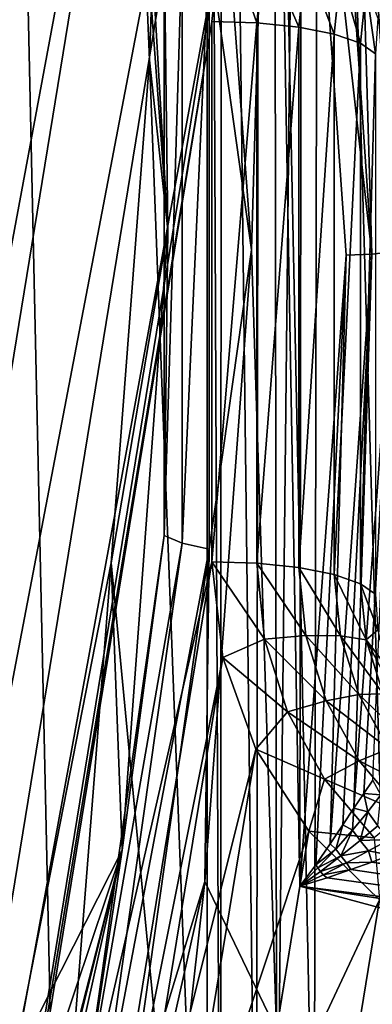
# Model space of a CAD drawing. Header units: metres. Extents: x -25 to 70, y -236 to 25.
# Tile 123 of 256: x 7.798 to 8.431, y -220.908 to -219.14. Entities that reach past the tile are written whole.
import ezdxf

# ---------------------------------------------------------------- set-up
doc = ezdxf.new("R2010")
doc.units = ezdxf.units.M
doc.layers.add('solid_10481002', color=7, linetype='CONTINUOUS')

msp = doc.modelspace()

# ---------------------------------------------------------------- linework, layer by layer
at = {"layer": 'solid_10481002'}
for points in [[(9.29877, -232.71196, 242.276627), (9.014997, -211.921951, 326.532227), (8.355663, -212.364197, 326.642456)], [(8.128674, -233.501282, 242.473404), (8.355663, -212.364197, 326.642456), (7.673201, -212.772461, 326.744232)], [(8.128674, -233.501282, 242.473404), (9.29877, -232.71196, 242.276627), (8.355663, -212.364197, 326.642456)], [(8.128674, -233.501282, 242.473404), (7.673201, -212.772461, 326.744232), (6.969846, -213.145325, 326.837189)], [(6.8883, -234.181244, 242.642899), (8.128674, -233.501282, 242.473404), (6.969846, -213.145325, 326.837189)], [(8.134457, -216.227798, 231.677521), (8.030843, -219.212875, 232.387177), (7.993576, -218.317688, 232.15184)], [(8.134457, -216.227798, 231.677521), (8.134318, -221.920151, 233.096725), (8.030843, -219.212875, 232.387177)], [(8.134457, -216.227798, 231.677521), (8.158169, -221.726837, 233.056671), (8.134318, -221.920151, 233.096725)], [(8.160357, -216.41925, 231.7341), (8.158169, -221.726837, 233.056671), (8.134457, -216.227798, 231.677521)], [(8.160357, -216.41925, 231.7341), (8.22279, -221.53862, 233.032166), (8.158169, -221.726837, 233.056671)], [(8.227943, -216.59819, 231.8022), (8.22279, -221.53862, 233.032166), (8.160357, -216.41925, 231.7341)], [(8.227943, -216.59819, 231.8022), (8.326086, -221.363159, 233.025314), (8.22279, -221.53862, 233.032166)], [(8.334967, -216.756668, 231.88002), (8.326086, -221.363159, 233.025314), (8.227943, -216.59819, 231.8022)], [(7.589348, -216.725464, 229.42543), (7.898365, -217.64827, 229.655518), (6.293418, -224.664597, 231.404892)], [(8.334967, -216.756668, 231.88002), (8.464683, -221.207733, 233.038132), (8.326086, -221.363159, 233.025314)], [(8.477833, -216.887009, 231.965866), (8.464683, -221.207733, 233.038132), (8.334967, -216.756668, 231.88002)], [(7.898365, -217.64827, 229.655518), (6.881203, -223.879608, 231.209167), (6.293418, -224.664597, 231.404892)], [(7.898365, -217.64827, 229.655518), (7.972032, -217.805847, 229.694809), (6.881203, -223.879608, 231.209167)], [(7.972032, -217.805847, 229.694809), (7.001449, -223.751831, 231.177307), (6.881203, -223.879608, 231.209167)], [(7.972032, -217.805847, 229.694809), (8.080702, -217.94455, 229.729385), (7.001449, -223.751831, 231.177307)], [(8.080702, -217.94455, 229.729385), (7.148975, -223.652496, 231.152542), (7.001449, -223.751831, 231.177307)], [(8.080702, -217.94455, 229.729385), (8.218346, -218.056122, 229.757202), (7.148975, -223.652496, 231.152542)], [(8.218346, -218.056122, 229.757202), (7.315417, -223.587646, 231.136368), (7.148975, -223.652496, 231.152542)], [(8.218346, -218.056122, 229.757202), (8.162251, -218.971161, 229.985352), (7.315417, -223.587646, 231.136368)], [(8.255078, -218.132339, 230.095703), (8.130048, -218.418839, 230.16713), (8.213686, -219.553268, 230.449982)], [(8.258529, -220.955215, 230.799515), (8.255078, -218.132339, 230.095703), (8.213686, -219.553268, 230.449982)], [(8.30081, -220.696182, 230.73494), (8.303581, -218.429474, 230.169785), (8.255078, -218.132339, 230.095703)], [(8.258529, -220.955215, 230.799515), (8.30081, -220.696182, 230.73494), (8.255078, -218.132339, 230.095703)], [(7.993576, -218.317688, 232.15184), (8.063708, -219.517624, 230.592987), (7.981631, -218.404114, 230.315353)], [(7.993576, -218.317688, 232.15184), (8.030843, -219.212875, 232.387177), (8.063708, -219.517624, 230.592987)], [(7.981631, -218.404114, 230.315353), (8.063708, -219.517624, 230.592987), (8.056994, -218.996536, 230.404846)], [(8.213686, -219.553268, 230.449982), (8.130048, -218.418839, 230.16713), (8.137873, -219.010452, 230.326157)], [(8.30081, -220.696182, 230.73494), (8.383959, -219.562927, 230.452393), (8.303581, -218.429474, 230.169785)], [(8.429815, -219.561234, 230.459366), (8.303581, -218.429474, 230.169785), (8.383959, -219.562927, 230.452393)], [(8.354901, -218.464737, 230.185928), (8.303581, -218.429474, 230.169785), (8.429815, -219.561234, 230.459366)], [(8.398907, -218.491943, 230.212585), (8.354901, -218.464737, 230.185928), (8.429815, -219.561234, 230.459366)], [(8.398907, -218.491943, 230.212585), (8.429815, -219.561234, 230.459366), (8.471279, -219.556244, 230.479614)], [(8.431952, -218.509491, 230.244659), (8.398907, -218.491943, 230.212585), (8.471279, -219.556244, 230.479614)], [(8.162251, -218.971161, 229.985352), (7.553488, -222.700577, 230.915207), (7.315417, -223.587646, 231.136368)], [(8.162251, -218.971161, 229.985352), (8.142375, -219.143127, 230.028229), (7.553488, -222.700577, 230.915207)], [(8.223517, -219.145828, 230.01738), (8.142375, -219.143127, 230.028229), (8.162251, -218.971161, 229.985352)], [(8.223517, -219.145828, 230.01738), (8.162251, -218.971161, 229.985352), (8.23733, -219.00975, 229.983444)], [(8.063708, -219.517624, 230.592987), (8.056994, -220.066025, 230.671509), (8.056994, -218.996536, 230.404846)], [(8.089605, -219.005951, 230.357895), (8.056994, -218.996536, 230.404846), (8.056994, -220.066025, 230.671509)], [(8.089605, -220.079773, 230.625626), (8.089605, -219.005951, 230.357895), (8.056994, -220.066025, 230.671509)], [(8.137873, -219.010452, 230.326157), (8.089605, -219.005951, 230.357895), (8.089605, -220.079773, 230.625626)], [(8.137873, -220.090683, 230.59549), (8.137873, -219.010452, 230.326157), (8.089605, -220.079773, 230.625626)], [(8.213686, -219.553268, 230.449982), (8.137873, -219.010452, 230.326157), (8.137873, -220.090683, 230.59549)], [(8.223517, -219.145828, 230.01738), (8.23733, -219.00975, 229.983444), (8.298682, -219.153748, 229.985596)], [(8.23733, -219.00975, 229.983444), (8.31105, -219.031906, 229.955215), (8.298682, -219.153748, 229.985596)], [(8.298682, -219.153748, 229.985596), (8.31105, -219.031906, 229.955215), (8.36217, -219.166306, 229.935257)], [(8.31105, -219.031906, 229.955215), (8.373319, -219.056473, 229.907867), (8.36217, -219.166306, 229.935257)], [(8.36217, -219.166306, 229.935257), (8.373319, -219.056473, 229.907867), (8.409242, -219.182541, 229.870117)], [(8.373319, -219.056473, 229.907867), (8.419486, -219.081619, 229.844955), (8.409242, -219.182541, 229.870117)], [(8.436314, -219.201187, 229.795349), (8.409242, -219.182541, 229.870117), (8.419486, -219.081619, 229.844955)], [(8.440643, -219.137085, 229.779373), (8.436314, -219.201187, 229.795349), (8.419486, -219.081619, 229.844955)], [(8.142375, -219.143127, 230.028229), (7.589348, -222.531082, 230.87294), (7.553488, -222.700577, 230.915207)], [(8.142375, -219.143127, 230.028229), (8.142375, -220.113419, 230.270157), (7.589348, -222.531082, 230.87294)], [(8.223517, -219.145828, 230.01738), (8.142375, -220.113419, 230.270157), (8.142375, -219.143127, 230.028229)], [(8.223517, -220.116119, 230.259293), (8.142375, -220.113419, 230.270157), (8.223517, -219.145828, 230.01738)], [(8.223517, -220.116119, 230.259293), (8.223517, -219.145828, 230.01738), (8.298682, -219.153748, 229.985596)], [(8.298682, -220.124039, 230.227524), (8.223517, -220.116119, 230.259293), (8.298682, -219.153748, 229.985596)], [(8.298682, -220.124039, 230.227524), (8.298682, -219.153748, 229.985596), (8.36217, -219.166306, 229.935257)], [(8.36217, -220.136597, 230.17717), (8.298682, -220.124039, 230.227524), (8.36217, -219.166306, 229.935257)], [(8.36217, -220.136597, 230.17717), (8.36217, -219.166306, 229.935257), (8.409242, -219.182541, 229.870117)], [(8.409242, -220.152832, 230.112045), (8.36217, -220.136597, 230.17717), (8.409242, -219.182541, 229.870117)], [(8.409242, -220.152832, 230.112045), (8.409242, -219.182541, 229.870117), (8.436314, -219.201187, 229.795349)], [(8.409242, -220.152832, 230.112045), (8.436314, -219.201187, 229.795349), (8.436314, -220.171478, 230.037277)], [(8.030843, -219.212875, 232.387177), (7.961729, -220.115555, 232.589859), (8.063708, -219.517624, 230.592987)], [(8.134318, -221.920151, 233.096725), (7.961729, -220.115555, 232.589859), (8.030843, -219.212875, 232.387177)], [(7.961729, -220.115555, 232.589859), (7.981631, -220.631119, 230.870605), (8.063708, -219.517624, 230.592987)], [(8.063708, -219.517624, 230.592987), (7.981631, -220.631119, 230.870605), (8.056994, -220.066025, 230.671509)], [(8.130047, -220.687714, 230.732834), (8.213686, -219.553268, 230.449982), (8.137873, -220.090683, 230.59549)], [(8.258529, -220.955215, 230.799515), (8.213686, -219.553268, 230.449982), (8.130047, -220.687714, 230.732834)], [(8.429815, -219.561234, 230.459366), (8.383959, -219.562927, 230.452393), (8.354739, -220.619949, 230.722412)], [(8.429815, -219.561234, 230.459366), (8.354739, -220.619949, 230.722412), (8.377526, -220.585724, 230.720886)], [(8.429815, -219.561234, 230.459366), (8.377526, -220.585724, 230.720886), (8.397391, -220.555847, 230.722137)], [(8.471279, -219.556244, 230.479614), (8.397391, -220.555847, 230.722137), (8.415269, -220.529465, 230.725998)], [(8.429815, -219.561234, 230.459366), (8.397391, -220.555847, 230.722137), (8.471279, -219.556244, 230.479614)], [(8.471279, -219.556244, 230.479614), (8.415269, -220.529465, 230.725998), (8.431353, -220.505753, 230.732254)], [(8.328973, -220.65741, 230.727005), (8.383959, -219.562927, 230.452393), (8.30081, -220.696182, 230.73494)], [(8.354739, -220.619949, 230.722412), (8.383959, -219.562927, 230.452393), (8.328973, -220.65741, 230.727005)], [(7.981631, -220.631119, 230.870605), (7.906907, -221.125565, 230.935669), (8.056994, -220.066025, 230.671509)], [(8.089605, -220.079773, 230.625626), (8.056994, -220.066025, 230.671509), (7.906907, -221.125565, 230.935669)], [(7.93891, -221.143585, 230.890869), (8.089605, -220.079773, 230.625626), (7.906907, -221.125565, 230.935669)], [(8.137873, -220.090683, 230.59549), (8.089605, -220.079773, 230.625626), (7.93891, -221.143585, 230.890869)], [(7.986279, -221.160858, 230.862305), (8.137873, -220.090683, 230.59549), (7.93891, -221.143585, 230.890869)], [(8.130047, -220.687714, 230.732834), (8.137873, -220.090683, 230.59549), (7.986279, -221.160858, 230.862305)], [(8.142375, -220.113419, 230.270157), (7.898365, -221.608276, 230.642853), (7.589348, -222.531082, 230.87294)], [(7.775355, -222.493408, 233.125214), (7.784979, -221.019913, 232.760696), (7.961729, -220.115555, 232.589859)], [(7.775355, -222.493408, 233.125214), (7.961729, -220.115555, 232.589859), (8.134318, -221.920151, 233.096725)], [(7.961729, -220.115555, 232.589859), (7.784979, -221.019913, 232.760696), (7.981631, -220.631119, 230.870605)], [(8.142375, -220.113419, 230.270157), (8.162251, -220.28537, 230.313019), (7.898365, -221.608276, 230.642853)], [(8.23733, -220.252197, 230.293228), (8.162251, -220.28537, 230.313019), (8.142375, -220.113419, 230.270157)], [(8.23733, -220.252197, 230.293228), (8.142375, -220.113419, 230.270157), (8.223517, -220.116119, 230.259293)], [(8.31105, -220.245895, 230.257904), (8.223517, -220.116119, 230.259293), (8.298682, -220.124039, 230.227524)], [(8.23733, -220.252197, 230.293228), (8.223517, -220.116119, 230.259293), (8.31105, -220.245895, 230.257904)], [(8.373319, -220.246429, 230.204559), (8.298682, -220.124039, 230.227524), (8.36217, -220.136597, 230.17717)], [(8.31105, -220.245895, 230.257904), (8.298682, -220.124039, 230.227524), (8.373319, -220.246429, 230.204559)], [(8.419486, -220.253754, 230.137207), (8.36217, -220.136597, 230.17717), (8.409242, -220.152832, 230.112045)], [(8.373319, -220.246429, 230.204559), (8.36217, -220.136597, 230.17717), (8.419486, -220.253754, 230.137207)], [(8.440643, -220.235565, 230.053253), (8.409242, -220.152832, 230.112045), (8.436314, -220.171478, 230.037277)], [(8.440643, -220.235565, 230.053253), (8.419486, -220.253754, 230.137207), (8.409242, -220.152832, 230.112045)], [(8.278237, -220.383041, 230.325851), (8.162251, -220.28537, 230.313019), (8.23733, -220.252197, 230.293228)], [(8.23733, -220.252197, 230.293228), (8.31105, -220.245895, 230.257904), (8.34768, -220.363052, 230.287109)], [(8.278237, -220.383041, 230.325851), (8.23733, -220.252197, 230.293228), (8.34768, -220.363052, 230.287109)], [(8.31105, -220.245895, 230.257904), (8.373319, -220.246429, 230.204559), (8.406336, -220.352036, 230.230896)], [(8.34768, -220.363052, 230.287109), (8.31105, -220.245895, 230.257904), (8.406336, -220.352036, 230.230896)], [(8.373319, -220.246429, 230.204559), (8.419486, -220.253754, 230.137207), (8.449824, -220.3508, 230.161392)], [(8.406336, -220.352036, 230.230896), (8.373319, -220.246429, 230.204559), (8.449824, -220.3508, 230.161392)], [(8.440643, -220.235565, 230.053253), (8.453557, -220.298569, 230.06897), (8.419486, -220.253754, 230.137207)], [(8.474835, -220.35939, 230.084137), (8.449824, -220.3508, 230.161392), (8.419486, -220.253754, 230.137207)], [(8.453557, -220.298569, 230.06897), (8.474835, -220.35939, 230.084137), (8.419486, -220.253754, 230.137207)], [(8.162251, -220.28537, 230.313019), (7.972032, -221.450699, 230.603577), (7.898365, -221.608276, 230.642853)], [(8.162251, -220.28537, 230.313019), (8.221429, -220.449875, 230.354034), (7.972032, -221.450699, 230.603577)], [(8.278237, -220.383041, 230.325851), (8.221429, -220.449875, 230.354034), (8.162251, -220.28537, 230.313019)], [(8.34768, -220.363052, 230.287109), (8.406336, -220.352036, 230.230896), (8.459952, -220.449371, 230.255157)], [(8.406336, -220.352036, 230.230896), (8.449824, -220.3508, 230.161392), (8.499091, -220.440231, 230.183701)], [(8.459952, -220.449371, 230.255157), (8.406336, -220.352036, 230.230896), (8.499091, -220.440231, 230.183701)], [(8.278237, -220.383041, 230.325851), (8.34768, -220.363052, 230.287109), (8.407164, -220.471039, 230.314026)], [(8.407164, -220.471039, 230.314026), (8.34768, -220.363052, 230.287109), (8.459952, -220.449371, 230.255157)], [(8.344667, -220.503632, 230.355911), (8.221429, -220.449875, 230.354034), (8.278237, -220.383041, 230.325851)], [(8.344667, -220.503632, 230.355911), (8.278237, -220.383041, 230.325851), (8.407164, -220.471039, 230.314026)], [(8.221429, -220.449875, 230.354034), (8.080702, -221.311996, 230.568985), (7.972032, -221.450699, 230.603577)], [(8.221429, -220.449875, 230.354034), (8.3168, -220.59726, 230.390778), (8.080702, -221.311996, 230.568985)], [(8.344667, -220.503632, 230.355911), (8.3168, -220.59726, 230.390778), (8.221429, -220.449875, 230.354034)], [(8.407164, -220.471039, 230.314026), (8.459952, -220.449371, 230.255157), (8.532108, -220.534683, 230.276428)], [(8.344667, -220.503632, 230.355911), (8.407164, -220.471039, 230.314026), (8.487215, -220.565689, 230.337631)], [(8.487215, -220.565689, 230.337631), (8.407164, -220.471039, 230.314026), (8.532108, -220.534683, 230.276428)], [(8.434066, -220.609329, 230.382263), (8.3168, -220.59726, 230.390778), (8.344667, -220.503632, 230.355911)], [(8.434066, -220.609329, 230.382263), (8.344667, -220.503632, 230.355911), (8.487215, -220.565689, 230.337631)], [(8.431353, -220.505753, 230.732254), (8.415269, -220.529465, 230.725998), (8.446198, -220.531952, 230.750443)], [(8.415269, -220.529465, 230.725998), (8.397391, -220.555847, 230.722137), (8.422616, -220.562592, 230.73851)], [(8.415269, -220.529465, 230.725998), (8.422616, -220.562592, 230.73851), (8.446198, -220.531952, 230.750443)], [(8.440681, -220.587463, 230.74762), (8.446198, -220.531952, 230.750443), (8.422616, -220.562592, 230.73851)], [(8.397391, -220.555847, 230.722137), (8.377526, -220.585724, 230.720886), (8.395076, -220.595413, 230.730957)], [(8.397391, -220.555847, 230.722137), (8.395076, -220.595413, 230.730957), (8.422616, -220.562592, 230.73851)], [(8.408969, -220.613998, 230.737396), (8.422616, -220.562592, 230.73851), (8.395076, -220.595413, 230.730957)], [(8.408969, -220.613998, 230.737396), (8.440681, -220.587463, 230.74762), (8.422616, -220.562592, 230.73851)], [(8.377526, -220.585724, 230.720886), (8.354739, -220.619949, 230.722412), (8.364885, -220.629257, 230.727844)], [(8.377526, -220.585724, 230.720886), (8.364885, -220.629257, 230.727844), (8.395076, -220.595413, 230.730957)], [(8.461186, -220.611923, 230.750305), (8.440681, -220.587463, 230.74762), (8.408969, -220.613998, 230.737396)], [(8.3168, -220.59726, 230.390778), (8.218345, -221.200409, 230.541168), (8.080702, -221.311996, 230.568985)], [(8.3168, -220.59726, 230.390778), (8.443721, -220.720413, 230.421494), (8.218345, -221.200409, 230.541168)], [(8.434066, -220.609329, 230.382263), (8.443721, -220.720413, 230.421494), (8.3168, -220.59726, 230.390778)], [(8.374261, -220.641632, 230.731827), (8.395076, -220.595413, 230.730957), (8.364885, -220.629257, 230.727844)], [(8.374261, -220.641632, 230.731827), (8.408969, -220.613998, 230.737396), (8.395076, -220.595413, 230.730957)], [(8.354739, -220.619949, 230.722412), (8.328973, -220.65741, 230.727005), (8.364885, -220.629257, 230.727844)], [(8.423978, -220.63266, 230.739929), (8.408969, -220.613998, 230.737396), (8.374261, -220.641632, 230.731827)], [(8.423978, -220.63266, 230.739929), (8.461186, -220.611923, 230.750305), (8.408969, -220.613998, 230.737396)], [(8.423978, -220.63266, 230.739929), (8.461788, -220.639999, 230.74292), (8.461186, -220.611923, 230.750305)], [(7.981631, -220.631119, 230.870605), (7.784979, -221.417862, 231.533249), (7.733326, -221.59758, 231.578049)], [(7.981631, -220.631119, 230.870605), (7.733326, -221.59758, 231.578049), (7.73707, -221.721954, 231.142593)], [(7.981631, -220.631119, 230.870605), (7.73707, -221.721954, 231.142593), (7.906907, -221.125565, 230.935669)], [(7.784979, -221.217606, 232.15239), (7.784979, -221.417862, 231.533249), (7.981631, -220.631119, 230.870605)], [(7.784979, -221.019913, 232.760696), (7.784979, -221.217606, 232.15239), (7.981631, -220.631119, 230.870605)], [(8.328973, -220.65741, 230.727005), (8.333142, -220.663147, 230.729156), (8.364885, -220.629257, 230.727844)], [(8.374261, -220.641632, 230.731827), (8.364885, -220.629257, 230.727844), (8.333142, -220.663147, 230.729156)], [(8.384064, -220.654129, 230.733887), (8.423978, -220.63266, 230.739929), (8.374261, -220.641632, 230.731827)], [(8.384064, -220.654129, 230.733887), (8.429489, -220.652618, 230.737549), (8.423978, -220.63266, 230.739929)], [(8.423978, -220.63266, 230.739929), (8.429489, -220.652618, 230.737549), (8.461788, -220.639999, 230.74292)], [(10.636359, -220.941422, 230.840408), (8.461788, -220.639999, 230.74292), (8.429489, -220.652618, 230.737549)], [(8.328973, -220.65741, 230.727005), (8.30081, -220.696182, 230.73494), (8.333142, -220.663147, 230.729156)], [(8.337846, -220.669327, 230.730942), (8.374261, -220.641632, 230.731827), (8.333142, -220.663147, 230.729156)], [(8.384064, -220.654129, 230.733887), (8.374261, -220.641632, 230.731827), (8.337846, -220.669327, 230.730942)], [(8.342653, -220.675552, 230.732208), (8.384064, -220.654129, 230.733887), (8.337846, -220.669327, 230.730942)], [(8.342653, -220.675552, 230.732208), (8.392337, -220.666275, 230.734039), (8.384064, -220.654129, 230.733887)], [(8.384064, -220.654129, 230.733887), (8.392337, -220.666275, 230.734039), (8.429489, -220.652618, 230.737549)], [(10.628246, -220.995377, 230.821045), (8.429489, -220.652618, 230.737549), (8.392337, -220.666275, 230.734039)], [(10.628246, -220.995377, 230.821045), (10.636359, -220.941422, 230.840408), (8.429489, -220.652618, 230.737549)], [(8.337846, -220.669327, 230.730942), (8.333142, -220.663147, 230.729156), (8.30081, -220.696182, 230.73494)], [(8.342653, -220.675552, 230.732208), (8.337846, -220.669327, 230.730942), (8.30081, -220.696182, 230.73494)], [(8.342653, -220.675552, 230.732208), (8.30081, -220.696182, 230.73494), (8.349661, -220.680862, 230.732925)], [(8.342653, -220.675552, 230.732208), (8.349661, -220.680862, 230.732925), (8.392337, -220.666275, 230.734039)], [(10.628246, -220.995377, 230.821045), (8.392337, -220.666275, 230.734039), (8.349661, -220.680862, 230.732925)], [(7.880834, -221.799072, 231.009918), (8.130047, -220.687714, 230.732834), (7.986279, -221.160858, 230.862305)], [(7.976689, -222.057938, 231.074463), (8.130047, -220.687714, 230.732834), (7.880834, -221.799072, 231.009918)], [(7.976689, -222.057938, 231.074463), (8.258529, -220.955215, 230.799515), (8.130047, -220.687714, 230.732834)], [(10.628246, -220.995377, 230.821045), (8.349661, -220.680862, 230.732925), (8.30081, -220.696182, 230.73494)], [(8.258529, -220.955215, 230.799515), (10.57689, -221.311493, 230.888351), (8.30081, -220.696182, 230.73494)], [(10.57689, -221.311493, 230.888351), (10.619171, -221.052475, 230.823776), (8.30081, -220.696182, 230.73494)], [(10.628246, -220.995377, 230.821045), (8.30081, -220.696182, 230.73494), (10.619171, -221.052475, 230.823776)], [(8.443721, -220.720413, 230.421494), (8.378275, -221.121338, 230.521454), (8.218345, -221.200409, 230.541168)], [(8.443721, -220.720413, 230.421494), (8.595622, -220.812943, 230.444565), (8.378275, -221.121338, 230.521454)], [(8.595622, -220.812943, 230.444565), (8.552213, -221.078873, 230.510864), (8.378275, -221.121338, 230.521454)]]:
    msp.add_3dface(points, dxfattribs=at)

doc.saveas('drawing.dxf')
